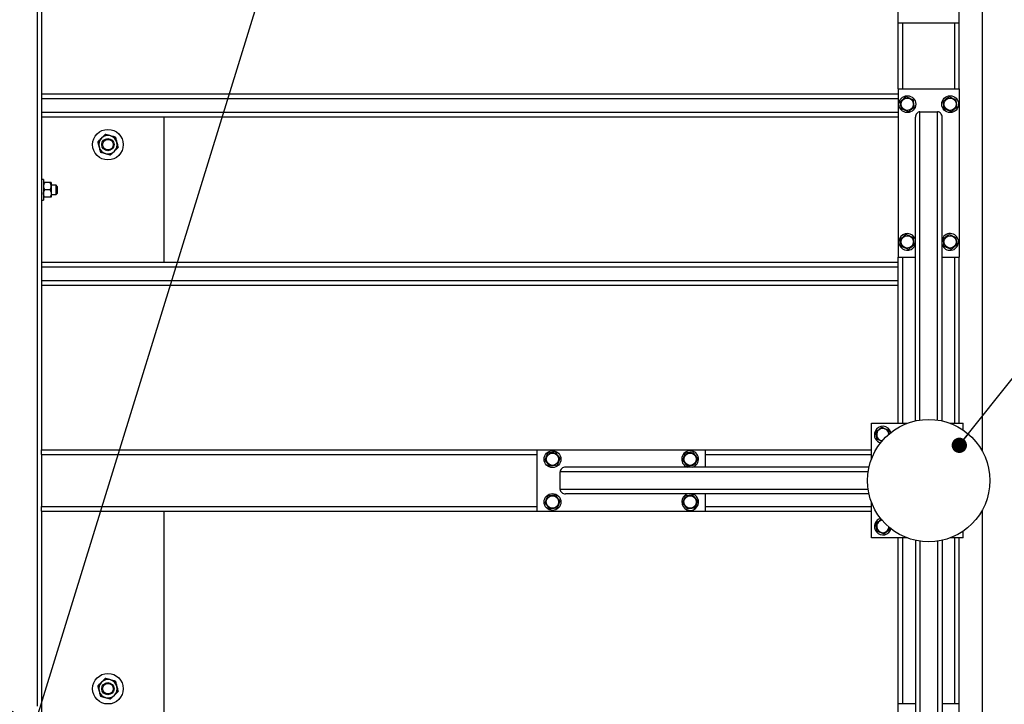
# Model space of a CAD drawing. Header units: millimetres. Extents: x 5 to 589, y 5 to 415.
# Tile 40 of 115: x 306 to 370, y 325 to 370. Entities that reach past the tile are written whole.
import ezdxf

# ---------------------------------------------------------------- set-up
doc = ezdxf.new("R2010")
doc.units = ezdxf.units.MM
doc.layers.add('NOTES', color=6, linetype='Continuous')
doc.layers.add('TRAIT-FORT', color=4, linetype='Continuous', lineweight=25)
doc.dimstyles.new('SLDDIMSTYLE3', dxfattribs={"dimtxt": 0.18, "dimasz": 1, "dimexe": 0, "dimexo": 0.0625, "dimgap": 0, "dimtad": 0, "dimtih": 1, "dimtoh": 1, "dimdec": 0, "dimrnd": 1e-09, "dimzin": 0, "dimdsep": 46, "dimtxsty": 'Standard', "dimblk1": 'DOT', "dimblk2": 'DOT', "dimsah": 1, "dimcen": 0.09, "dimadec": 0, "dimazin": 0, "dimtfac": 1, "dimtdec": 0, "dimtofl": 0, "dimtmove": 0, "dimatfit": 3, "dimldrblk": 'DOT', "dimfxl": 1, "dimfrac": 2, "dimtolj": 1, "dimtzin": 0, "dimarcsym": 0})

# ---------------------------------------------------------------- blocks, each defined once
blk = doc.blocks.new('_DOT')
at = {"color": 0, "linetype": 'ByBlock', "lineweight": -2}
blk.add_line((-0.5, 0), (-1, 0), dxfattribs=at)
at = {"color": 0, "linetype": 'ByBlock', "const_width": 0.5}
blk.add_lwpolyline([(-0.25, 0, 1), (0.25, 0, 1)], format="xyb", close=True, dxfattribs=at)

msp = doc.modelspace()

# ---------------------------------------------------------------- linework, layer by layer
at = {"layer": 'TRAIT-FORT', "color": 4, "linetype": 'Continuous', "lineweight": 25}
for p, q in [((307.02027, 393.05196), (307.02027, 341.55196)), ((368.52027, 393.11547), (368.52027, 341.48845)), ((306.72027, 391.30196), (306.72027, 324.80196)), ((363.02027, 369.45196), (363.02027, 380.45196)), ((367.02027, 369.45196), (367.02027, 380.45196)), ((367.02027, 369.45196), (363.02027, 369.45196)), ((363.02027, 365.15196), (363.02027, 369.45196)), ((363.32027, 365.15196), (363.32027, 369.45196)), ((366.72027, 365.15196), (366.72027, 369.45196)), ((367.02027, 365.15196), (367.02027, 369.45196)), ((363.02027, 365.15196), (363.02027, 354.15196)), ((363.02027, 365.15196), (367.02027, 365.15196)), ((367.02027, 365.15196), (367.02027, 354.15196)), ((363.02027, 364.80196), (307.02027, 364.80196)), ((363.02027, 364.50196), (307.02027, 364.50196)), ((363.02027, 363.60196), (307.02027, 363.60196)), ((363.02027, 363.30196), (307.02027, 363.30196)), ((315.02027, 353.80196), (315.02027, 363.30196)), ((364.14527, 343.45508), (364.14527, 363.29637)), ((364.44527, 363.65196), (365.59527, 363.65196)), ((364.44527, 343.51042), (364.44527, 363.65196)), ((365.59527, 343.51042), (365.59527, 363.65196)), ((365.89527, 343.45508), (365.89527, 363.29637)), ((307.14527, 359.22696), (307.02027, 359.22696)), ((307.14527, 359.22696), (307.14527, 358.48755)), ((307.57178, 359.02696), (307.21875, 359.02696)), ((307.64527, 359.02696), (307.64527, 358.78946)), ((307.97027, 358.85196), (307.64527, 358.85196)), ((307.64527, 358.78946), (307.64527, 358.31446)), ((308.04527, 358.77696), (307.97027, 358.85196)), ((307.97027, 358.55196), (307.97027, 358.85196)), ((308.04527, 358.77696), (308.04527, 358.55196)), ((307.14527, 358.48755), (307.14527, 357.87696)), ((307.57178, 358.55196), (307.21875, 358.55196)), ((307.57178, 358.07696), (307.21875, 358.07696)), ((307.64527, 358.31446), (307.64527, 358.07696)), ((307.64527, 358.25196), (307.97027, 358.25196)), ((307.97027, 358.25196), (307.97027, 358.55196)), ((307.97027, 358.25196), (308.04527, 358.32696)), ((308.04527, 358.55196), (308.04527, 358.32696)), ((307.02027, 357.87696), (307.14527, 357.87696)), ((365.91222, 355.36264), (365.89527, 355.3159)), ((363.02027, 354.15196), (364.14527, 354.15196)), ((363.02027, 343.30196), (363.02027, 354.15196)), ((363.32027, 343.30196), (363.32027, 354.15196)), ((365.89527, 354.15196), (367.02027, 354.15196)), ((366.72027, 343.30196), (366.72027, 354.15196)), ((367.02027, 343.30196), (367.02027, 354.15196)), ((363.02027, 353.80196), (307.02027, 353.80196)), ((363.02027, 353.50196), (307.02027, 353.50196)), ((363.02027, 352.60196), (307.02027, 352.60196)), ((363.02027, 352.30196), (307.02027, 352.30196)), ((361.27027, 343.30196), (363.62832, 343.30196)), ((361.27027, 340.9439), (361.27027, 343.30196)), ((366.41221, 343.30196), (367.27027, 343.30196)), ((367.27027, 342.85915), (367.27027, 343.30196)), ((307.02027, 341.55196), (339.42027, 341.55196)), ((307.02027, 341.25196), (307.02027, 341.55196)), ((307.02027, 341.25196), (307.02027, 337.85196)), ((307.02027, 341.25196), (339.42027, 341.25196)), ((339.42027, 337.55196), (339.42027, 341.55196)), ((339.42027, 341.55196), (350.42027, 341.55196)), ((350.42027, 340.42696), (350.42027, 341.55196)), ((350.42027, 341.55196), (361.27027, 341.55196)), ((350.42027, 341.25196), (361.27027, 341.25196)), ((340.92027, 338.97696), (340.92027, 340.12696)), ((361.06181, 340.12696), (340.92027, 340.12696)), ((361.11714, 340.42696), (341.27586, 340.42696)), ((349.20959, 340.44391), (349.25633, 340.42696)), ((361.06181, 338.97696), (340.92027, 338.97696)), ((361.11714, 338.67696), (341.27586, 338.67696)), ((350.42027, 337.55196), (350.42027, 338.67696)), ((361.27027, 335.80196), (361.27027, 338.16002)), ((307.02027, 337.55196), (307.02027, 337.85196)), ((307.02027, 337.85196), (339.42027, 337.85196)), ((307.02027, 337.55196), (339.42027, 337.55196)), ((307.02027, 337.55196), (307.02027, 257.55196)), ((315.02027, 323.80196), (315.02027, 337.55196)), ((339.42027, 337.55196), (350.42027, 337.55196)), ((350.42027, 337.85196), (361.27027, 337.85196)), ((350.42027, 337.55196), (361.27027, 337.55196)), ((368.52027, 337.61547), (368.52027, 257.48845)), ((362.47231, 336.36095), (362.45724, 336.48209)), ((367.27027, 335.80196), (367.27027, 336.24477)), ((363.62832, 335.80196), (361.27027, 335.80196)), ((363.02027, 324.95196), (363.02027, 335.80196)), ((363.32027, 324.95196), (363.32027, 335.80196)), ((364.14527, 335.64884), (364.14527, 315.80755)), ((364.44527, 335.5935), (364.44527, 315.45196)), ((365.59527, 335.5935), (365.59527, 315.45196)), ((365.89527, 335.64884), (365.89527, 315.80755)), ((367.27027, 335.80196), (366.41221, 335.80196)), ((366.72027, 324.95196), (366.72027, 335.80196)), ((367.02027, 324.95196), (367.02027, 335.80196)), ((364.14527, 324.95196), (363.02027, 324.95196)), ((363.02027, 313.95196), (363.02027, 324.95196)), ((367.02027, 324.95196), (365.89527, 324.95196)), ((367.02027, 313.95196), (367.02027, 324.95196))]:
    msp.add_line(p, q, dxfattribs=at)
for centre, radius in [((363.62027, 364.15196), 0.55), ((363.62027, 364.15196), 0.40375), ((366.42027, 364.15196), 0.55), ((366.42027, 364.15196), 0.40375), ((311.35401, 361.50939), 1), ((311.35401, 361.50939), 0.4), ((311.35401, 361.50939), 0.345), ((363.62027, 355.15196), 0.40375), ((366.42027, 355.15196), 0.40375), ((365.02027, 339.55196), 4), ((340.42027, 340.95196), 0.55), ((340.42027, 340.95196), 0.40375), ((349.42027, 340.95196), 0.40375), ((340.42027, 338.15196), 0.55), ((340.42027, 338.15196), 0.40375), ((349.42027, 338.15196), 0.40375), ((311.35401, 325.95056), 1), ((311.35401, 325.95056), 0.4), ((311.35401, 325.95056), 0.345), ((303.02027, 321.05196), 4)]:
    msp.add_circle(centre, radius, dxfattribs=at)
for centre, radius, start, end in [((311.35401, 361.50939), 0.6, 134.3291347, 194.3291347), ((311.35401, 361.50939), 0.6, 74.3291347, 134.3291347), ((311.35401, 361.50939), 0.6, 14.3291347, 74.3291347), ((311.35401, 361.50939), 0.6, 194.3291347, 254.3291347), ((311.35401, 361.50939), 0.6, 314.3291347, 14.3291347), ((311.35401, 361.50939), 0.6, 254.3291347, 314.3291347), ((363.62027, 355.15196), 0.55, 17.3414428, 157.4773264), ((366.42027, 355.15196), 0.55, 197.3414428, 157.4773264), ((363.62027, 355.15196), 0.55, 157.4773264, 342.6585572), ((362.02027, 342.55196), 0.55, 157.4773264, 254.5653459), ((362.02027, 342.55196), 0.55, 15.4346556, 157.4773264), ((362.02027, 342.55196), 0.40375, 5.8343719, 187.0937795), ((362.02027, 342.55196), 0.40375, 187.0937795, 264.1656327), ((349.42027, 340.95196), 0.55, 287.3414428, 247.4773264), ((349.42027, 338.15196), 0.55, 107.3414428, 247.4773264), ((349.42027, 338.15196), 0.55, 247.4773264, 72.6585572), ((362.02027, 336.55196), 0.55, 157.4773264, 345.4469039), ((362.02027, 336.55196), 0.55, 104.4870933, 157.4773264), ((362.02027, 336.55196), 0.40375, 93.8152871, 187.0937795), ((362.02027, 336.55196), 0.40375, 187.0937795, 355.6470366), ((311.35401, 325.95056), 0.6, 74.3291347, 134.3291347), ((311.35401, 325.95056), 0.6, 14.3291347, 74.3291347), ((311.35401, 325.95056), 0.6, 134.3291347, 194.3291347), ((311.35401, 325.95056), 0.6, 194.3291347, 254.3291347), ((311.35401, 325.95056), 0.6, 314.3291347, 14.3291347), ((311.35401, 325.95056), 0.6, 254.3291347, 314.3291347)]:
    msp.add_arc(centre, radius, start, end, dxfattribs=at)
for centre, major_axis, start_param, end_param in [((364.44527, 363.29637), (0, 0.35559), 0, 1.57079633), ((365.59527, 363.29637), (0, 0.35559), 4.71238898, 6.28318531), ((341.27586, 340.12696), (-0.35559, 0), 4.71238898, 6.28318531), ((341.27586, 338.97696), (-0.35559, 0), 0, 1.57079633)]:
    msp.add_ellipse(centre, major_axis=major_axis, ratio=0.84366149, start_param=start_param, end_param=end_param, dxfattribs=at)
for points, knots in [([(363.55966, 364.63895), (363.52569, 364.61326), (363.457, 364.56133), (363.35523, 364.48438), (363.25795, 364.41082), (363.19831, 364.36573), (363.16822, 364.34297)], [0, 0, 0, 0, 0.26460494, 0.53494775, 0.76534313, 1, 1, 1, 1]), ([(363.55966, 364.63895), (363.5989, 364.62237), (363.67822, 364.58886), (363.79574, 364.5392), (363.90808, 364.49173), (363.97696, 364.46262), (364.01171, 364.44794)], [0, 0, 0, 0, 0.26460494, 0.53494775, 0.76534313, 1, 1, 1, 1]), ([(364.07231, 363.96095), (364.0646, 364.02291), (364.05185, 364.12538), (364.03335, 364.27401), (364.02091, 364.37401), (364.01375, 364.43152), (364.01171, 364.44794)], [0, 0, 0, 0, 0.38554949, 0.63764185, 0.89654625, 1, 1, 1, 1]), ([(366.35966, 364.63895), (366.32569, 364.61326), (366.257, 364.56133), (366.15523, 364.48438), (366.05795, 364.41082), (365.99831, 364.36573), (365.96822, 364.34297)], [0, 0, 0, 0, 0.26460494, 0.53494775, 0.76534313, 1, 1, 1, 1]), ([(366.35966, 364.63895), (366.3989, 364.62237), (366.47822, 364.58886), (366.59574, 364.5392), (366.70808, 364.49173), (366.77696, 364.46262), (366.81171, 364.44794)], [0, 0, 0, 0, 0.26460494, 0.53494775, 0.76534313, 1, 1, 1, 1]), ([(366.87231, 363.96095), (366.8646, 364.02291), (366.85185, 364.12538), (366.83335, 364.27401), (366.82091, 364.37401), (366.81375, 364.43152), (366.81171, 364.44794)], [0, 0, 0, 0, 0.38554949, 0.63764185, 0.89654625, 1, 1, 1, 1]), ([(363.22882, 363.85598), (363.22111, 363.91794), (363.20836, 364.02041), (363.18986, 364.16904), (363.17742, 364.26904), (363.17026, 364.32655), (363.16822, 364.34297)], [0, 0, 0, 0, 0.385549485, 0.637641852, 0.896546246, 1, 1, 1, 1]), ([(363.68087, 363.66497), (363.64164, 363.68155), (363.56231, 363.71506), (363.44479, 363.76472), (363.33245, 363.81219), (363.26357, 363.8413), (363.22882, 363.85598)], [0, 0, 0, 0, 0.26460494, 0.53494775, 0.76534313, 1, 1, 1, 1]), ([(363.68087, 363.66497), (363.71484, 363.69066), (363.78353, 363.74259), (363.8853, 363.81954), (363.98258, 363.8931), (364.04222, 363.93819), (364.07231, 363.96095)], [0, 0, 0, 0, 0.26460494, 0.53494775, 0.76534313, 1, 1, 1, 1]), ([(366.02882, 363.85598), (366.02111, 363.91794), (366.00836, 364.02041), (365.98986, 364.16904), (365.97742, 364.26904), (365.97026, 364.32655), (365.96822, 364.34297)], [0, 0, 0, 0, 0.385549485, 0.637641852, 0.896546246, 1, 1, 1, 1]), ([(366.48087, 363.66497), (366.44164, 363.68155), (366.36231, 363.71506), (366.24479, 363.76472), (366.13245, 363.81219), (366.06357, 363.8413), (366.02882, 363.85598)], [0, 0, 0, 0, 0.26460494, 0.53494775, 0.76534313, 1, 1, 1, 1]), ([(366.48087, 363.66497), (366.51484, 363.69066), (366.58353, 363.74259), (366.6853, 363.81954), (366.78258, 363.8931), (366.84222, 363.93819), (366.87231, 363.96095)], [0, 0, 0, 0, 0.26460494, 0.53494775, 0.76534313, 1, 1, 1, 1]), ([(310.68694, 361.69653), (310.70372, 361.71292), (310.73737, 361.74579), (310.79042, 361.79762), (310.84589, 361.85179), (310.89455, 361.89933), (310.92436, 361.92845), (310.93474, 361.93859)], [0, 0, 0, 0, 0.215517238, 0.432226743, 0.654458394, 0.879689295, 1, 1, 1, 1]), ([(310.93474, 361.93859), (310.95629, 361.95964), (310.99983, 362.00218), (311.06322, 362.06409), (311.1245, 362.12396), (311.16314, 362.1617), (311.18254, 362.18066)], [0, 0, 0, 0, 0.249576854, 0.504361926, 0.75104582, 1, 1, 1, 1]), ([(311.51607, 362.08709), (311.48707, 362.09522), (311.42846, 362.11167), (311.34315, 362.1356), (311.26066, 362.15874), (311.20866, 362.17333), (311.18254, 362.18066)], [0, 0, 0, 0, 0.24957685, 0.50436193, 0.75104582, 1, 1, 1, 1]), ([(311.84961, 361.99352), (311.82703, 361.99985), (311.78173, 362.01256), (311.71032, 362.03259), (311.63567, 362.05354), (311.57018, 362.07191), (311.53005, 362.08317), (311.51607, 362.08709)], [0, 0, 0, 0, 0.21551724, 0.43222674, 0.65445839, 0.87968929, 1, 1, 1, 1]), ([(311.84961, 361.99352), (311.85458, 361.97404), (311.86455, 361.93501), (311.88351, 361.86081), (311.90702, 361.76877), (311.92582, 361.69518), (311.93534, 361.65788)], [0, 0, 0, 0, 0.18501599, 0.37074143, 0.68116385, 1, 1, 1, 1]), ([(310.68694, 361.69653), (310.69192, 361.67705), (310.70188, 361.63803), (310.71652, 361.58075), (310.73066, 361.52539), (310.74432, 361.4719), (310.75836, 361.41692), (310.76789, 361.37962), (310.77267, 361.36089)], [0, 0, 0, 0, 0.18491158, 0.37053221, 0.5253481, 0.68099717, 0.8398193, 1, 1, 1, 1]), ([(310.77267, 361.36089), (310.77415, 361.35513), (310.78611, 361.3083), (310.80889, 361.21913), (310.83595, 361.1132), (310.85208, 361.05002), (310.85841, 361.02526)], [0, 0, 0, 0, 0.04940377, 0.40100021, 0.76531448, 1, 1, 1, 1]), ([(312.02108, 361.32225), (312.0043, 361.30586), (311.97065, 361.27299), (311.91759, 361.22116), (311.86213, 361.16699), (311.81347, 361.11945), (311.78366, 361.09033), (311.77328, 361.08019)], [0, 0, 0, 0, 0.21551724, 0.43222674, 0.65445839, 0.87968929, 1, 1, 1, 1]), ([(311.93534, 361.65788), (311.93682, 361.65212), (311.94878, 361.60529), (311.97156, 361.51612), (311.99861, 361.41019), (312.01475, 361.34701), (312.02108, 361.32225)], [0, 0, 0, 0, 0.049403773, 0.401000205, 0.765314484, 1, 1, 1, 1]), ([(310.85841, 361.02526), (310.88099, 361.01893), (310.92628, 361.00622), (310.99769, 360.98619), (311.07234, 360.96524), (311.13784, 360.94687), (311.17797, 360.93561), (311.19194, 360.93169)], [0, 0, 0, 0, 0.21551724, 0.43222674, 0.65445839, 0.87968929, 1, 1, 1, 1]), ([(311.19194, 360.93169), (311.22094, 360.92356), (311.27956, 360.90711), (311.36487, 360.88318), (311.44736, 360.86004), (311.49936, 360.84545), (311.52548, 360.83812)], [0, 0, 0, 0, 0.24957685, 0.50436193, 0.75104582, 1, 1, 1, 1]), ([(311.77328, 361.08019), (311.75173, 361.05914), (311.70818, 361.0166), (311.6448, 360.95469), (311.58352, 360.89482), (311.54488, 360.85708), (311.52548, 360.83812)], [0, 0, 0, 0, 0.24957685, 0.50436193, 0.75104582, 1, 1, 1, 1]), ([(307.21875, 359.02696), (307.20986, 359.01088), (307.19205, 358.97863), (307.17036, 358.92778), (307.15409, 358.87462), (307.14624, 358.82798), (307.14552, 358.79941), (307.14527, 358.78946)], [0, 0, 0, 0, 0.21551689, 0.43222603, 0.65445729, 0.87968778, 1, 1, 1, 1]), ([(307.21875, 359.02696), (307.21108, 359.02696), (307.19572, 359.02696), (307.17224, 359.02696), (307.15038, 359.02696), (307.14698, 359.02696), (307.14527, 359.02696)], [0, 0, 0, 0, 0.18493389, 0.37057618, 0.68107849, 1, 1, 1, 1]), ([(307.14527, 358.78946), (307.14631, 358.76881), (307.14843, 358.72707), (307.16481, 358.66633), (307.18819, 358.60759), (307.20853, 358.57056), (307.21875, 358.55196)], [0, 0, 0, 0, 0.24957627, 0.50436073, 0.75104521, 1, 1, 1, 1]), ([(307.64527, 358.78946), (307.64422, 358.81011), (307.6421, 358.85185), (307.62572, 358.91259), (307.60234, 358.97133), (307.582, 359.00836), (307.57178, 359.02696)], [0, 0, 0, 0, 0.24957627, 0.50436073, 0.75104521, 1, 1, 1, 1]), ([(307.64527, 359.02696), (307.64364, 359.02696), (307.64033, 359.02696), (307.61862, 359.02696), (307.59484, 359.02696), (307.57948, 359.02696), (307.57178, 359.02696)], [0, 0, 0, 0, 0.30993156, 0.62942678, 0.81430839, 1, 1, 1, 1]), ([(307.57178, 358.55196), (307.58067, 358.56804), (307.59848, 358.60029), (307.62018, 358.65114), (307.63644, 358.7043), (307.64429, 358.75094), (307.64501, 358.77951), (307.64527, 358.78946)], [0, 0, 0, 0, 0.21551689, 0.43222603, 0.65445729, 0.87968778, 1, 1, 1, 1]), ([(307.14527, 358.31446), (307.14631, 358.33511), (307.14843, 358.37685), (307.16481, 358.43759), (307.18819, 358.49633), (307.20853, 358.53336), (307.21875, 358.55196)], [0, 0, 0, 0, 0.24957627, 0.50436073, 0.75104521, 1, 1, 1, 1]), ([(307.21875, 358.07696), (307.20986, 358.09304), (307.19205, 358.12529), (307.17036, 358.17614), (307.15409, 358.2293), (307.14624, 358.27594), (307.14552, 358.30451), (307.14527, 358.31446)], [0, 0, 0, 0, 0.21551689, 0.43222603, 0.65445729, 0.87968778, 1, 1, 1, 1]), ([(307.21875, 358.07696), (307.21108, 358.07696), (307.19572, 358.07696), (307.17224, 358.07696), (307.15038, 358.07696), (307.14698, 358.07696), (307.14527, 358.07696)], [0, 0, 0, 0, 0.18493389, 0.37057618, 0.68107849, 1, 1, 1, 1]), ([(307.57178, 358.55196), (307.58067, 358.53588), (307.59848, 358.50363), (307.62018, 358.45278), (307.63644, 358.39962), (307.64429, 358.35298), (307.64501, 358.32441), (307.64527, 358.31446)], [0, 0, 0, 0, 0.21551689, 0.43222603, 0.65445729, 0.87968778, 1, 1, 1, 1]), ([(307.64527, 358.31446), (307.64422, 358.29381), (307.6421, 358.25207), (307.62572, 358.19133), (307.60234, 358.13259), (307.582, 358.09556), (307.57178, 358.07696)], [0, 0, 0, 0, 0.24957627, 0.50436073, 0.75104521, 1, 1, 1, 1]), ([(307.64527, 358.07696), (307.64364, 358.07696), (307.64033, 358.07696), (307.61862, 358.07696), (307.59484, 358.07696), (307.57948, 358.07696), (307.57178, 358.07696)], [0, 0, 0, 0, 0.30993156, 0.62942678, 0.81430839, 1, 1, 1, 1]), ([(363.55966, 355.63895), (363.52569, 355.61326), (363.457, 355.56133), (363.35523, 355.48438), (363.25795, 355.41082), (363.19831, 355.36573), (363.16822, 355.34297)], [0, 0, 0, 0, 0.26460494, 0.53494775, 0.76534313, 1, 1, 1, 1]), ([(363.55966, 355.63895), (363.5989, 355.62237), (363.67822, 355.58886), (363.79574, 355.5392), (363.90808, 355.49173), (363.97696, 355.46262), (364.01171, 355.44794)], [0, 0, 0, 0, 0.26460494, 0.53494775, 0.76534313, 1, 1, 1, 1]), ([(364.07231, 354.96095), (364.0646, 355.02291), (364.05185, 355.12538), (364.03335, 355.27401), (364.02091, 355.37401), (364.01375, 355.43152), (364.01171, 355.44794)], [0, 0, 0, 0, 0.38554949, 0.63764185, 0.89654625, 1, 1, 1, 1]), ([(366.35966, 355.63895), (366.32569, 355.61326), (366.257, 355.56133), (366.15523, 355.48438), (366.05795, 355.41082), (365.99831, 355.36573), (365.96822, 355.34297)], [0, 0, 0, 0, 0.26460494, 0.53494775, 0.76534313, 1, 1, 1, 1]), ([(366.35966, 355.63895), (366.3989, 355.62237), (366.47822, 355.58886), (366.59574, 355.5392), (366.70808, 355.49173), (366.77696, 355.46262), (366.81171, 355.44794)], [0, 0, 0, 0, 0.26460494, 0.53494775, 0.76534313, 1, 1, 1, 1]), ([(366.87231, 354.96095), (366.8646, 355.02291), (366.85185, 355.12538), (366.83335, 355.27401), (366.82091, 355.37401), (366.81375, 355.43152), (366.81171, 355.44794)], [0, 0, 0, 0, 0.38554949, 0.63764185, 0.89654625, 1, 1, 1, 1]), ([(363.22882, 354.85598), (363.22111, 354.91794), (363.20836, 355.02041), (363.18986, 355.16904), (363.17742, 355.26904), (363.17026, 355.32655), (363.16822, 355.34297)], [0, 0, 0, 0, 0.385549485, 0.637641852, 0.896546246, 1, 1, 1, 1]), ([(363.68087, 354.66497), (363.64164, 354.68155), (363.56231, 354.71506), (363.44479, 354.76472), (363.33245, 354.81219), (363.26357, 354.8413), (363.22882, 354.85598)], [0, 0, 0, 0, 0.26460494, 0.53494775, 0.76534313, 1, 1, 1, 1]), ([(363.68087, 354.66497), (363.71484, 354.69066), (363.78353, 354.74259), (363.8853, 354.81954), (363.98258, 354.8931), (364.04222, 354.93819), (364.07231, 354.96095)], [0, 0, 0, 0, 0.26460494, 0.53494775, 0.76534313, 1, 1, 1, 1]), ([(366.02882, 354.85598), (366.02111, 354.91794), (366.00836, 355.02041), (365.98986, 355.16904), (365.97742, 355.26904), (365.97026, 355.32655), (365.96822, 355.34297)], [0, 0, 0, 0, 0.385549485, 0.637641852, 0.896546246, 1, 1, 1, 1]), ([(366.48087, 354.66497), (366.44164, 354.68155), (366.36231, 354.71506), (366.24479, 354.76472), (366.13245, 354.81219), (366.06357, 354.8413), (366.02882, 354.85598)], [0, 0, 0, 0, 0.26460494, 0.53494775, 0.76534313, 1, 1, 1, 1]), ([(366.48087, 354.66497), (366.51484, 354.69066), (366.58353, 354.74259), (366.6853, 354.81954), (366.78258, 354.8931), (366.84222, 354.93819), (366.87231, 354.96095)], [0, 0, 0, 0, 0.26460494, 0.53494775, 0.76534313, 1, 1, 1, 1]), ([(361.95966, 343.03895), (361.92569, 343.01326), (361.857, 342.96133), (361.75523, 342.88438), (361.65795, 342.81082), (361.59831, 342.76573), (361.56822, 342.74297)], [0, 0, 0, 0, 0.26460494, 0.53494775, 0.76534313, 1, 1, 1, 1]), ([(361.62882, 342.25598), (361.62111, 342.31794), (361.60836, 342.42041), (361.58986, 342.56904), (361.57742, 342.66904), (361.57026, 342.72655), (361.56822, 342.74297)], [0, 0, 0, 0, 0.385549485, 0.637641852, 0.896546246, 1, 1, 1, 1]), ([(361.95966, 343.03895), (361.9989, 343.02237), (362.07822, 342.98886), (362.19574, 342.9392), (362.30808, 342.89173), (362.37696, 342.86262), (362.41171, 342.84794)], [0, 0, 0, 0, 0.26460494, 0.53494775, 0.76534313, 1, 1, 1, 1]), ([(362.44222, 342.60278), (362.43932, 342.62606), (362.43112, 342.69201), (362.42091, 342.77401), (362.41375, 342.83152), (362.41171, 342.84794)], [0, 0, 0, 0, 0.28038909, 0.79455009, 1, 1, 1, 1]), ([(361.95558, 342.11791), (361.91667, 342.13435), (361.84265, 342.16563), (361.73241, 342.21221), (361.66356, 342.2413), (361.62882, 342.25598)], [0, 0, 0, 0, 0.35438228, 0.67423309, 1, 1, 1, 1]), ([(339.93327, 340.89136), (339.94985, 340.93059), (339.98337, 341.00991), (340.03303, 341.12743), (340.0805, 341.23978), (340.1096, 341.30865), (340.12429, 341.3434)], [0, 0, 0, 0, 0.26460494, 0.53494775, 0.76534313, 1, 1, 1, 1]), ([(340.61128, 341.40401), (340.54932, 341.3963), (340.44684, 341.38355), (340.29821, 341.36505), (340.19822, 341.35261), (340.14071, 341.34545), (340.12429, 341.3434)], [0, 0, 0, 0, 0.38554949, 0.63764185, 0.89654625, 1, 1, 1, 1]), ([(340.90726, 341.01256), (340.88157, 341.04654), (340.82963, 341.11522), (340.75268, 341.21699), (340.67913, 341.31428), (340.63403, 341.37392), (340.61128, 341.40401)], [0, 0, 0, 0, 0.26460494, 0.53494775, 0.76534313, 1, 1, 1, 1]), ([(348.93327, 340.89136), (348.94985, 340.93059), (348.98337, 341.00991), (349.03303, 341.12743), (349.0805, 341.23978), (349.1096, 341.30865), (349.12429, 341.3434)], [0, 0, 0, 0, 0.26460494, 0.53494775, 0.76534313, 1, 1, 1, 1]), ([(349.61128, 341.40401), (349.54932, 341.3963), (349.44684, 341.38355), (349.29821, 341.36505), (349.19822, 341.35261), (349.14071, 341.34545), (349.12429, 341.3434)], [0, 0, 0, 0, 0.38554949, 0.63764185, 0.89654625, 1, 1, 1, 1]), ([(349.90726, 341.01256), (349.88157, 341.04654), (349.82963, 341.11522), (349.75268, 341.21699), (349.67913, 341.31428), (349.63403, 341.37392), (349.61128, 341.40401)], [0, 0, 0, 0, 0.26460494, 0.53494775, 0.76534313, 1, 1, 1, 1]), ([(339.93327, 340.89136), (339.95896, 340.85738), (340.0109, 340.7887), (340.08785, 340.68693), (340.1614, 340.58964), (340.2065, 340.53), (340.22925, 340.49991)], [0, 0, 0, 0, 0.26460494, 0.53494775, 0.76534313, 1, 1, 1, 1]), ([(340.90726, 341.01256), (340.89068, 340.97333), (340.85716, 340.89401), (340.8075, 340.77649), (340.76003, 340.66414), (340.73093, 340.59527), (340.71625, 340.56052)], [0, 0, 0, 0, 0.26460494, 0.53494775, 0.76534313, 1, 1, 1, 1]), ([(348.93327, 340.89136), (348.95896, 340.85738), (349.0109, 340.7887), (349.08785, 340.68693), (349.1614, 340.58964), (349.2065, 340.53), (349.22925, 340.49991)], [0, 0, 0, 0, 0.26460494, 0.53494775, 0.76534313, 1, 1, 1, 1]), ([(349.90726, 341.01256), (349.89068, 340.97333), (349.85716, 340.89401), (349.8075, 340.77649), (349.76003, 340.66414), (349.73093, 340.59527), (349.71625, 340.56052)], [0, 0, 0, 0, 0.26460494, 0.53494775, 0.76534313, 1, 1, 1, 1]), ([(340.71625, 340.56052), (340.65429, 340.5528), (340.55181, 340.54005), (340.40318, 340.52156), (340.30319, 340.50911), (340.24567, 340.50195), (340.22925, 340.49991)], [0, 0, 0, 0, 0.38554949, 0.63764185, 0.89654625, 1, 1, 1, 1]), ([(349.71625, 340.56052), (349.65429, 340.5528), (349.55181, 340.54005), (349.40318, 340.52156), (349.30319, 340.50911), (349.24567, 340.50195), (349.22925, 340.49991)], [0, 0, 0, 0, 0.38554949, 0.63764185, 0.89654625, 1, 1, 1, 1]), ([(339.93327, 338.09136), (339.94985, 338.13059), (339.98337, 338.20991), (340.03303, 338.32743), (340.0805, 338.43978), (340.1096, 338.50865), (340.12429, 338.5434)], [0, 0, 0, 0, 0.26460494, 0.53494775, 0.76534313, 1, 1, 1, 1]), ([(339.93327, 338.09136), (339.95896, 338.05738), (340.0109, 337.9887), (340.08785, 337.88693), (340.1614, 337.78964), (340.2065, 337.73), (340.22925, 337.69991)], [0, 0, 0, 0, 0.26460494, 0.53494775, 0.76534313, 1, 1, 1, 1]), ([(340.61128, 338.60401), (340.54932, 338.5963), (340.44684, 338.58355), (340.29821, 338.56505), (340.19822, 338.55261), (340.14071, 338.54545), (340.12429, 338.5434)], [0, 0, 0, 0, 0.38554949, 0.63764185, 0.89654625, 1, 1, 1, 1]), ([(340.90726, 338.21256), (340.88157, 338.24654), (340.82963, 338.31522), (340.75268, 338.41699), (340.67913, 338.51428), (340.63403, 338.57392), (340.61128, 338.60401)], [0, 0, 0, 0, 0.26460494, 0.53494775, 0.76534313, 1, 1, 1, 1]), ([(340.90726, 338.21256), (340.89068, 338.17333), (340.85716, 338.09401), (340.8075, 337.97649), (340.76003, 337.86414), (340.73093, 337.79527), (340.71625, 337.76052)], [0, 0, 0, 0, 0.26460494, 0.53494775, 0.76534313, 1, 1, 1, 1]), ([(348.93327, 338.09136), (348.94985, 338.13059), (348.98337, 338.20991), (349.03303, 338.32743), (349.0805, 338.43978), (349.1096, 338.50865), (349.12429, 338.5434)], [0, 0, 0, 0, 0.26460494, 0.53494775, 0.76534313, 1, 1, 1, 1]), ([(348.93327, 338.09136), (348.95896, 338.05738), (349.0109, 337.9887), (349.08785, 337.88693), (349.1614, 337.78964), (349.2065, 337.73), (349.22925, 337.69991)], [0, 0, 0, 0, 0.26460494, 0.53494775, 0.76534313, 1, 1, 1, 1]), ([(349.61128, 338.60401), (349.54932, 338.5963), (349.44684, 338.58355), (349.29821, 338.56505), (349.19822, 338.55261), (349.14071, 338.54545), (349.12429, 338.5434)], [0, 0, 0, 0, 0.38554949, 0.63764185, 0.89654625, 1, 1, 1, 1]), ([(349.90726, 338.21256), (349.88157, 338.24654), (349.82963, 338.31522), (349.75268, 338.41699), (349.67913, 338.51428), (349.63403, 338.57392), (349.61128, 338.60401)], [0, 0, 0, 0, 0.26460494, 0.53494775, 0.76534313, 1, 1, 1, 1]), ([(349.90726, 338.21256), (349.89068, 338.17333), (349.85716, 338.09401), (349.8075, 337.97649), (349.76003, 337.86414), (349.73093, 337.79527), (349.71625, 337.76052)], [0, 0, 0, 0, 0.26460494, 0.53494775, 0.76534313, 1, 1, 1, 1]), ([(340.71625, 337.76052), (340.65429, 337.7528), (340.55181, 337.74005), (340.40318, 337.72156), (340.30319, 337.70911), (340.24567, 337.70195), (340.22925, 337.69991)], [0, 0, 0, 0, 0.38554949, 0.63764185, 0.89654625, 1, 1, 1, 1]), ([(349.71625, 337.76052), (349.65429, 337.7528), (349.55181, 337.74005), (349.40318, 337.72156), (349.30319, 337.70911), (349.24567, 337.70195), (349.22925, 337.69991)], [0, 0, 0, 0, 0.38554949, 0.63764185, 0.89654625, 1, 1, 1, 1]), ([(361.93472, 337.0201), (361.90899, 337.00064), (361.84853, 336.95492), (361.75521, 336.88436), (361.65796, 336.81082), (361.59831, 336.76573), (361.56822, 336.74297)], [0, 0, 0, 0, 0.21401776, 0.50295721, 0.74920129, 1, 1, 1, 1]), ([(361.62882, 336.25598), (361.62111, 336.31794), (361.60836, 336.42041), (361.58986, 336.56904), (361.57742, 336.66904), (361.57026, 336.72655), (361.56822, 336.74297)], [0, 0, 0, 0, 0.385549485, 0.637641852, 0.896546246, 1, 1, 1, 1]), ([(362.08087, 336.06497), (362.04164, 336.08155), (361.96231, 336.11506), (361.84479, 336.16472), (361.73245, 336.21219), (361.66357, 336.2413), (361.62882, 336.25598)], [0, 0, 0, 0, 0.26460494, 0.53494775, 0.76534313, 1, 1, 1, 1]), ([(362.08087, 336.06497), (362.11484, 336.09066), (362.18353, 336.14259), (362.2853, 336.21954), (362.38258, 336.2931), (362.44222, 336.33819), (362.47231, 336.36095)], [0, 0, 0, 0, 0.26460494, 0.53494775, 0.76534313, 1, 1, 1, 1]), ([(310.93474, 326.37976), (310.95629, 326.40081), (310.99983, 326.44335), (311.06322, 326.50526), (311.1245, 326.56513), (311.16314, 326.60287), (311.18254, 326.62182)], [0, 0, 0, 0, 0.249576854, 0.504361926, 0.75104582, 1, 1, 1, 1]), ([(311.51607, 326.52826), (311.48707, 326.53639), (311.42846, 326.55283), (311.34315, 326.57677), (311.26066, 326.59991), (311.20866, 326.6145), (311.18254, 326.62182)], [0, 0, 0, 0, 0.24957685, 0.50436193, 0.75104582, 1, 1, 1, 1]), ([(311.84961, 326.43469), (311.82703, 326.44102), (311.78173, 326.45373), (311.71032, 326.47376), (311.63567, 326.4947), (311.57018, 326.51308), (311.53005, 326.52434), (311.51607, 326.52826)], [0, 0, 0, 0, 0.21551724, 0.43222674, 0.65445839, 0.87968929, 1, 1, 1, 1]), ([(311.84961, 326.43469), (311.85458, 326.41521), (311.86455, 326.37618), (311.88351, 326.30198), (311.90702, 326.20994), (311.92582, 326.13634), (311.93534, 326.09905)], [0, 0, 0, 0, 0.18501599, 0.37074143, 0.68116385, 1, 1, 1, 1]), ([(310.68694, 326.1377), (310.70372, 326.15409), (310.73737, 326.18696), (310.79042, 326.23878), (310.84589, 326.29296), (310.89455, 326.3405), (310.92436, 326.36962), (310.93474, 326.37976)], [0, 0, 0, 0, 0.215517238, 0.432226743, 0.654458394, 0.879689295, 1, 1, 1, 1]), ([(310.68694, 326.1377), (310.69192, 326.11822), (310.70188, 326.07919), (310.71652, 326.02191), (310.73066, 325.96655), (310.74432, 325.91307), (310.75836, 325.85809), (310.76789, 325.82079), (310.77267, 325.80206)], [0, 0, 0, 0, 0.18491158, 0.37053221, 0.5253481, 0.68099717, 0.8398193, 1, 1, 1, 1]), ([(310.77267, 325.80206), (310.77415, 325.79629), (310.78611, 325.74947), (310.80889, 325.6603), (310.83595, 325.55437), (310.85208, 325.49118), (310.85841, 325.46643)], [0, 0, 0, 0, 0.04940377, 0.40100021, 0.76531448, 1, 1, 1, 1]), ([(312.02108, 325.76342), (312.0043, 325.74703), (311.97065, 325.71416), (311.91759, 325.66233), (311.86213, 325.60815), (311.81347, 325.56062), (311.78366, 325.5315), (311.77328, 325.52136)], [0, 0, 0, 0, 0.21551724, 0.43222674, 0.65445839, 0.87968929, 1, 1, 1, 1]), ([(311.93534, 326.09905), (311.93682, 326.09328), (311.94878, 326.04646), (311.97156, 325.95729), (311.99861, 325.85136), (312.01475, 325.78817), (312.02108, 325.76342)], [0, 0, 0, 0, 0.049403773, 0.401000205, 0.765314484, 1, 1, 1, 1]), ([(310.85841, 325.46643), (310.88099, 325.46009), (310.92628, 325.44739), (310.99769, 325.42735), (311.07234, 325.40641), (311.13784, 325.38804), (311.17797, 325.37678), (311.19194, 325.37286)], [0, 0, 0, 0, 0.21551724, 0.43222674, 0.65445839, 0.87968929, 1, 1, 1, 1]), ([(311.19194, 325.37286), (311.22094, 325.36472), (311.27956, 325.34828), (311.36487, 325.32435), (311.44736, 325.30121), (311.49936, 325.28662), (311.52548, 325.27929)], [0, 0, 0, 0, 0.24957685, 0.50436193, 0.75104582, 1, 1, 1, 1]), ([(311.77328, 325.52136), (311.75173, 325.50031), (311.70818, 325.45777), (311.6448, 325.39585), (311.58352, 325.33599), (311.54488, 325.29825), (311.52548, 325.27929)], [0, 0, 0, 0, 0.24957685, 0.50436193, 0.75104582, 1, 1, 1, 1])]:
    msp.add_open_spline(points, degree=3, knots=knots, dxfattribs=at)

# ---------------------------------------------------------------- leaders
at = {"layer": 'NOTES', "color": 211}
for points in [[(306.51841, 323.45405), (330.50314, 401.07725)], [(367.02064, 341.85801), (371.00629, 346.86341)]]:
    msp.add_leader(points, dimstyle='SLDDIMSTYLE3', dxfattribs=at)

doc.saveas('drawing.dxf')
